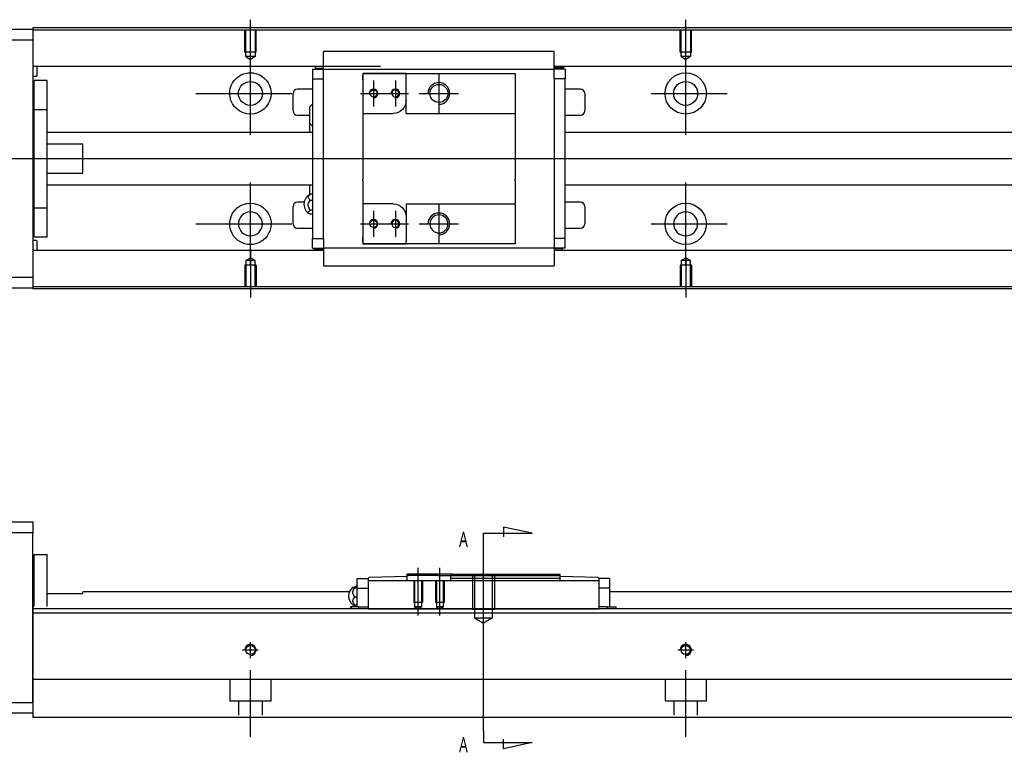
# Model space of a CAD drawing. Header units: millimetres. Extents: x -202 to 3135, y -1537 to 860.
# Tile 4 of 14: x -11 to 215, y -1257 to -1088. Entities that reach past the tile are written whole.
import ezdxf
from ezdxf.lldxf.tags import DXFTag

# ---------------------------------------------------------------- set-up
doc = ezdxf.new("R2010")
doc.units = ezdxf.units.MM
doc.layers.get('0').update_dxf_attribs({"linetype": 'CONTINUOUS'})
doc.styles.add('CHN', font='msjhbd.ttf')
tags = doc.linetypes.add('DASHED', pattern=[25.72, 12.86, -12.86]).pattern_tags.tags
tags[6:7] = [DXFTag(74, 4), DXFTag(75, 0), DXFTag(340, '0'), DXFTag(46, 0.0), DXFTag(50, 0.0), DXFTag(44, 0.0), DXFTag(45, 0.0)]
tags[4:5] = [DXFTag(74, 4), DXFTag(75, 0), DXFTag(340, '0'), DXFTag(46, 0.0), DXFTag(50, 0.0), DXFTag(44, 0.0), DXFTag(45, 0.0)]
tags = doc.linetypes.add('HIDDEN', pattern=[0.5, 0.25, -0.25]).pattern_tags.tags
tags[6:7] = [DXFTag(74, 4), DXFTag(75, 0), DXFTag(340, '0'), DXFTag(46, 0.0), DXFTag(50, 0.0), DXFTag(44, 0.0), DXFTag(45, 0.0)]
tags[4:5] = [DXFTag(74, 4), DXFTag(75, 0), DXFTag(340, '0'), DXFTag(46, 0.0), DXFTag(50, 0.0), DXFTag(44, 0.0), DXFTag(45, 0.0)]

msp = doc.modelspace()

# ---------------------------------------------------------------- linework, layer by layer
at = {"linetype": 'Continuous'}
for p, q in [((74.42, -1090.23), (-7.72, -1090.23)), ((-7.72, -1090.23), (-7.72, -1090.53)), ((492.28, -1090.23), (74.42, -1090.23)), ((-66.72, -1090.53), (-7.72, -1090.53)), ((-7.72, -1090.53), (-7.72, -1093.03)), ((74.29, -1090.73), (-7.72, -1090.73)), ((492.28, -1090.73), (74.29, -1090.73)), ((-7.72, -1093.03), (-66.72, -1093.03)), ((-7.72, -1093.03), (-7.72, -1147.53)), ((59.08, -1099.38), (59.08, -1095.67)), ((112.08, -1095.67), (59.08, -1095.67)), ((112.08, -1095.67), (59.08, -1095.67)), ((112.08, -1095.8), (112.08, -1095.67)), ((112.08, -1099.38), (112.08, -1095.8)), ((72.15, -1099.06), (-7.72, -1099.06)), ((-6.72, -1101.14), (-6.72, -1099.06)), ((59.08, -1099.06), (55.71, -1099.06)), ((57.23, -1099.51), (57.23, -1099.06)), ((492.28, -1099.06), (112.08, -1099.06)), ((115.45, -1099.06), (112.08, -1099.06)), ((114.26, -1099.41), (114.26, -1099.06)), ((-7.72, -1101.34), (-6.92, -1101.34)), ((56.58, -1099.71), (56.58, -1101.91)), ((56.58, -1099.71), (59.08, -1099.71)), ((57.23, -1099.51), (59.08, -1099.51)), ((59.08, -1099.71), (59.08, -1099.38)), ((59.08, -1100.71), (59.08, -1099.71)), ((59.08, -1099.71), (112.08, -1099.71)), ((59.08, -1101.91), (59.08, -1100.71)), ((68.08, -1100.71), (68.08, -1102.21)), ((78.08, -1100.71), (68.08, -1100.71)), ((68.08, -1100.71), (78.08, -1100.71)), ((68.08, -1102.21), (68.08, -1101.21)), ((78.08, -1100.71), (103.08, -1100.71)), ((78.08, -1101.41), (78.08, -1100.71)), ((78.08, -1106.88), (78.08, -1101.41)), ((103.08, -1100.71), (103.08, -1101.71)), ((112.08, -1099.71), (112.08, -1099.38)), ((114.26, -1099.41), (112.08, -1099.41)), ((114.58, -1099.71), (112.08, -1099.71)), ((112.08, -1100.71), (112.08, -1099.71)), ((112.08, -1101.91), (112.08, -1100.71)), ((114.58, -1099.71), (114.58, -1101.91)), ((-4.42, -1102.28), (-7.42, -1102.28)), ((-4.42, -1102.28), (-7.42, -1102.28)), ((-7.42, -1108.97), (-7.42, -1102.28)), ((-7.42, -1108.97), (-7.42, -1102.28)), ((-4.42, -1108.97), (-4.42, -1102.28)), ((-4.42, -1108.97), (-4.42, -1102.28)), ((56.58, -1101.91), (59.08, -1101.91)), ((56.58, -1101.91), (56.58, -1138.65)), ((59.08, -1102.39), (59.08, -1101.91)), ((59.08, -1102.38), (59.08, -1101.95)), ((59.08, -1138.17), (59.08, -1102.38)), ((68.08, -1102.21), (68.08, -1109.88)), ((103.08, -1101.71), (103.08, -1109.58)), ((112.08, -1101.91), (112.08, -1102.39)), ((114.58, -1101.91), (112.08, -1101.91)), ((112.08, -1101.95), (112.08, -1102.38)), ((112.08, -1102.38), (112.08, -1138.17)), ((114.58, -1138.65), (114.58, -1101.91)), ((52.08, -1109.28), (52.08, -1105.28)), ((56.58, -1104.28), (53.08, -1104.28)), ((118.08, -1104.28), (114.58, -1104.28)), ((119.08, -1105.28), (119.08, -1109.28)), ((55.93, -1112.2), (55.93, -1108.35)), ((78.08, -1109.88), (78.08, -1106.88)), ((-7.42, -1109.53), (-7.72, -1109.53)), ((-7.42, -1109.53), (-7.72, -1109.53)), ((-7.42, -1131.59), (-7.42, -1108.97)), ((-7.42, -1108.97), (-4.42, -1108.97)), ((-7.42, -1131.59), (-7.42, -1108.97)), ((-4.42, -1131.59), (-4.42, -1108.97)), ((-4.42, -1131.59), (-4.42, -1108.97)), ((53.08, -1110.28), (55.93, -1110.28)), ((68.08, -1109.88), (68.08, -1115.28)), ((68.08, -1109.88), (75.08, -1109.88)), ((78.08, -1109.88), (103.08, -1109.88)), ((103.08, -1109.58), (103.08, -1109.88)), ((103.08, -1109.88), (103.08, -1115.28)), ((114.58, -1110.28), (118.08, -1110.28)), ((55.93, -1114.28), (55.93, -1112.2)), ((55.93, -1114.28), (55.93, -1112.2)), ((55.93, -1114.28), (55.93, -1112.2)), ((56.58, -1114.28), (-4.42, -1114.28)), ((492.28, -1114.28), (114.58, -1114.28)), ((3.78, -1116.96), (-4.42, -1116.96)), ((3.78, -1123.6), (3.78, -1116.96)), ((68.08, -1115.28), (68.08, -1115.58)), ((68.08, -1115.58), (68.08, -1124.98)), ((103.08, -1115.28), (103.08, -1115.58)), ((103.08, -1115.58), (103.08, -1124.98)), ((-4.42, -1123.6), (3.78, -1123.6)), ((-4.42, -1126.28), (56.58, -1126.28)), ((55.93, -1128.61), (55.93, -1126.28)), ((68.08, -1125.28), (68.08, -1124.98)), ((68.08, -1125.28), (68.08, -1130.68)), ((103.08, -1125.28), (103.08, -1124.98)), ((103.08, -1125.28), (103.08, -1130.68)), ((114.58, -1126.28), (492.28, -1126.28)), ((56.58, -1128.48), (56.12, -1128.48)), ((54.63, -1130.28), (53.08, -1130.28)), ((56.12, -1129.84), (56.58, -1129.84)), ((75.08, -1130.68), (68.08, -1130.68)), ((68.08, -1130.68), (68.08, -1138.35)), ((78.08, -1130.68), (78.08, -1133.68)), ((78.08, -1130.68), (103.08, -1130.68)), ((103.08, -1130.98), (103.08, -1130.68)), ((103.08, -1130.98), (103.08, -1138.85)), ((118.08, -1130.28), (114.58, -1130.28)), ((-7.72, -1131.03), (-7.42, -1131.03)), ((-7.72, -1131.03), (-7.42, -1131.03)), ((-7.42, -1131.59), (-4.42, -1131.59)), ((-7.42, -1138.28), (-7.42, -1131.59)), ((-7.42, -1138.28), (-7.42, -1131.59)), ((-4.42, -1138.28), (-4.42, -1131.59)), ((-4.42, -1138.28), (-4.42, -1131.59)), ((52.08, -1135.28), (52.08, -1131.28)), ((56.58, -1132.13), (56.12, -1132.13)), ((56.58, -1133.08), (56.12, -1133.08)), ((119.08, -1131.28), (119.08, -1135.28)), ((78.08, -1133.68), (78.08, -1139.15)), ((53.08, -1136.28), (56.58, -1136.28)), ((114.58, -1136.28), (118.08, -1136.28)), ((-6.92, -1139.12), (-7.72, -1139.12)), ((-7.42, -1138.28), (-4.42, -1138.28)), ((-7.42, -1138.28), (-4.42, -1138.28)), ((-6.72, -1141.4), (-6.72, -1139.32)), ((56.58, -1140.85), (56.58, -1138.65)), ((56.58, -1138.65), (59.08, -1138.65)), ((59.08, -1138.65), (59.08, -1138.17)), ((59.08, -1138.61), (59.08, -1138.17)), ((59.08, -1138.65), (59.08, -1139.85)), ((59.08, -1139.85), (59.08, -1140.85)), ((68.08, -1138.35), (68.08, -1139.85)), ((68.08, -1139.35), (68.08, -1138.35)), ((68.08, -1139.85), (78.08, -1139.85)), ((78.08, -1139.85), (68.08, -1139.85)), ((78.08, -1139.85), (78.08, -1139.15)), ((103.08, -1139.85), (78.08, -1139.85)), ((103.08, -1138.85), (103.08, -1139.85)), ((112.08, -1138.17), (112.08, -1138.61)), ((112.08, -1138.17), (112.08, -1138.65)), ((112.08, -1138.65), (112.08, -1139.85)), ((114.58, -1138.65), (112.08, -1138.65)), ((112.08, -1139.85), (112.08, -1140.85)), ((114.58, -1140.85), (114.58, -1138.65)), ((59.08, -1141.4), (-7.72, -1141.4)), ((59.08, -1141.4), (56.04, -1141.4)), ((56.58, -1140.85), (59.08, -1140.85)), ((56.89, -1141.15), (59.08, -1141.15)), ((56.89, -1141.15), (56.89, -1141.4)), ((59.08, -1140.85), (59.08, -1141.18)), ((112.08, -1140.85), (59.08, -1140.85)), ((59.08, -1141.18), (59.08, -1144.76)), ((114.58, -1140.85), (112.08, -1140.85)), ((112.08, -1140.85), (112.08, -1141.18)), ((113.92, -1141.05), (112.08, -1141.05)), ((112.08, -1141.18), (112.08, -1144.76)), ((492.28, -1141.4), (112.08, -1141.4)), ((115.12, -1141.4), (112.08, -1141.4)), ((113.92, -1141.05), (113.92, -1141.4)), ((59.08, -1144.76), (59.08, -1144.89)), ((59.08, -1144.89), (112.08, -1144.89)), ((59.08, -1144.89), (112.08, -1144.89)), ((112.08, -1144.76), (112.08, -1144.89)), ((-66.72, -1147.53), (-7.72, -1147.53)), ((-7.72, -1147.53), (-7.72, -1150.03)), ((-7.72, -1150.03), (-66.72, -1150.03)), ((59.16, -1149.73), (-7.72, -1149.73)), ((-7.72, -1150.03), (-7.72, -1150.23)), ((59.03, -1150.23), (-7.72, -1150.23)), ((492.28, -1150.23), (59.03, -1150.23)), ((492.28, -1149.73), (59.16, -1149.73)), ((-66.72, -1203.79), (-7.72, -1203.79)), ((-7.72, -1203.79), (-7.72, -1206.29)), ((-7.72, -1206.29), (-66.72, -1206.29)), ((-7.72, -1245.29), (-7.72, -1206.29)), ((-7.42, -1211.29), (-4.42, -1211.29)), ((-7.42, -1223.24), (-7.42, -1211.29)), ((-7.42, -1211.29), (-4.42, -1211.29)), ((-7.42, -1223.24), (-7.42, -1211.29)), ((-4.42, -1223.24), (-4.42, -1211.29)), ((-4.42, -1223.24), (-4.42, -1211.29)), ((-7.42, -1214.54), (-7.72, -1214.54)), ((-7.42, -1214.54), (-7.72, -1214.54)), ((66.83, -1219.04), (66.83, -1216.84)), ((66.83, -1216.84), (69.33, -1216.84)), ((69.33, -1216.84), (69.33, -1216.77)), ((69.33, -1216.84), (69.33, -1217.34)), ((78.33, -1216.34), (69.53, -1216.57)), ((88.63, -1215.84), (78.33, -1215.84)), ((78.33, -1216.14), (78.33, -1215.84)), ((78.33, -1216.34), (78.33, -1216.14)), ((85.33, -1216.14), (78.33, -1216.14)), ((78.33, -1217.34), (78.33, -1216.34)), ((85.33, -1216.14), (88.33, -1216.14)), ((88.63, -1215.84), (88.33, -1216.14)), ((88.33, -1216.84), (88.33, -1216.14)), ((113.33, -1216.84), (88.33, -1216.84)), ((88.33, -1217.34), (88.33, -1216.84)), ((88.63, -1215.84), (113.33, -1215.84)), ((113.33, -1215.84), (113.33, -1216.84)), ((122.14, -1216.57), (113.33, -1216.34)), ((113.33, -1216.84), (113.33, -1217.34)), ((122.33, -1216.77), (122.33, -1216.84)), ((122.33, -1216.84), (122.33, -1217.34)), ((124.83, -1216.84), (122.33, -1216.84)), ((124.83, -1219.04), (124.83, -1216.84)), ((66.37, -1218.73), (66.83, -1218.73)), ((66.83, -1218.97), (66.37, -1218.97)), ((66.83, -1219.04), (69.33, -1219.04)), ((66.83, -1222.34), (66.83, -1219.04)), ((69.33, -1217.34), (69.33, -1221.84)), ((122.33, -1217.34), (69.33, -1217.34)), ((122.33, -1217.34), (122.33, -1221.84)), ((122.33, -1219.04), (122.33, -1222.31)), ((124.83, -1219.04), (122.33, -1219.04)), ((124.83, -1222.34), (124.83, -1219.04)), ((-4.42, -1220.29), (3.78, -1220.29)), ((65.04, -1219.84), (3.78, -1219.84)), ((3.78, -1220.29), (3.78, -1219.84)), ((66.83, -1221.08), (66.37, -1221.08)), ((492.28, -1219.84), (124.83, -1219.84)), ((125.11, -1219.84), (124.83, -1219.84)), ((65.45, -1223.34), (65.33, -1223.34)), ((65.33, -1223.8), (65.33, -1223.34)), ((67.15, -1223.34), (65.45, -1223.34)), ((65.45, -1223.34), (65.45, -1223.8)), ((66.83, -1222.95), (66.37, -1222.95)), ((66.83, -1223.34), (66.83, -1222.34)), ((67.15, -1223.34), (69.33, -1223.34)), ((67.15, -1223.34), (67.15, -1223.8)), ((69.33, -1221.84), (69.33, -1223.61)), ((69.33, -1223.61), (69.33, -1223.77)), ((122.33, -1222.31), (122.33, -1223.61)), ((124.18, -1223.34), (122.33, -1223.34)), ((122.33, -1223.61), (122.33, -1223.76)), ((124.18, -1223.34), (126.22, -1223.34)), ((124.18, -1223.34), (124.18, -1223.8)), ((124.83, -1223.34), (124.83, -1222.34)), ((126.22, -1223.34), (126.33, -1223.34)), ((126.22, -1223.34), (126.22, -1223.8)), ((126.33, -1223.8), (126.33, -1223.34)), ((91.53, -1223.8), (-7.72, -1223.8)), ((492.28, -1224.8), (-7.72, -1224.8)), ((69.33, -1223.77), (122.33, -1223.77)), ((69.33, -1223.77), (69.33, -1223.8)), ((492.28, -1223.8), (91.53, -1223.8)), ((122.33, -1223.77), (122.33, -1223.8)), ((-7.72, -1239.44), (-7.72, -1246.24)), ((87.37, -1240), (-7.72, -1240)), ((492.28, -1240), (87.37, -1240)), ((-22.72, -1245.29), (-7.72, -1245.29)), ((-7.72, -1246.24), (-7.72, -1248.8)), ((-7.72, -1247.79), (-22.72, -1247.79)), ((85.12, -1248.8), (-7.72, -1248.8)), ((492.28, -1248.8), (85.12, -1248.8))]:
    msp.add_line(p, q, dxfattribs=at)
for p, q in [((42.28, -1099.45), (42.28, -1088.33)), ((142.28, -1097.45), (142.28, -1088.33)), ((42.28, -1114.8), (42.28, -1095.75)), ((142.28, -1114.8), (142.28, -1095.75)), ((85.58, -1100.78), (85.58, -1109.78)), ((70.58, -1102.28), (70.58, -1108.28)), ((75.58, -1102.28), (75.58, -1108.28)), ((29.78, -1105.28), (51.81, -1105.28)), ((67.58, -1105.28), (73.58, -1105.28)), ((72.58, -1105.28), (78.58, -1105.28)), ((81.08, -1105.28), (90.08, -1105.28)), ((134.33, -1105.28), (151.81, -1105.28)), ((-46.72, -1120.28), (66.71, -1120.28)), ((66.71, -1120.28), (508.28, -1120.28)), ((42.28, -1144.8), (42.28, -1125.75)), ((142.28, -1144.8), (142.28, -1125.75)), ((85.58, -1130.78), (85.58, -1139.78)), ((70.58, -1132.28), (70.58, -1138.28)), ((75.58, -1132.28), (75.58, -1138.28)), ((29.78, -1135.28), (51.81, -1135.28)), ((67.58, -1135.28), (73.58, -1135.28)), ((72.58, -1135.28), (78.58, -1135.28)), ((81.08, -1135.28), (90.08, -1135.28)), ((134.33, -1135.28), (151.81, -1135.28)), ((42.28, -1141.11), (42.28, -1152.23)), ((142.28, -1143.11), (142.28, -1152.23)), ((106.98, -1206.41), (100.39, -1204.97)), ((100.39, -1204.97), (100.39, -1207.2)), ((95.83, -1206.41), (106.98, -1206.41)), ((95.83, -1209.04), (95.83, -1206.41)), ((95.83, -1251.91), (95.83, -1209.04)), ((80.83, -1225.34), (80.83, -1214.34)), ((85.83, -1225.34), (85.83, -1214.34)), ((95.83, -1228.84), (95.83, -1212.84)), ((95.83, -1251.91), (95.83, -1254.55)), ((95.83, -1254.55), (106.98, -1254.55)), ((100.39, -1255.98), (100.39, -1253.75)), ((106.98, -1254.55), (100.39, -1255.98))]:
    msp.add_line(p, q)
at = {"linetype": 'DASHED'}
for p, q in [((-7.72, -1090.53), (-7.72, -1090.73)), ((-7.72, -1090.73), (-7.72, -1091.73)), ((-7.72, -1091.73), (-7.72, -1098.06)), ((-7.72, -1098.06), (-7.72, -1099.06)), ((-7.72, -1099.06), (-7.72, -1100.6)), ((-7.72, -1100.6), (-7.72, -1104.16)), ((59.08, -1099.81), (59.08, -1099.81)), ((112.08, -1099.81), (112.08, -1099.81)), ((-7.72, -1104.16), (-7.72, -1106.08)), ((-7.72, -1106.08), (-7.72, -1134.38)), ((55.93, -1128.7), (55.93, -1126.28)), ((55.93, -1128.7), (55.93, -1128.61)), ((-7.72, -1134.38), (-7.72, -1136.3)), ((-7.72, -1136.3), (-7.72, -1139.86)), ((-7.72, -1139.86), (-7.72, -1141.4)), ((-7.72, -1141.4), (-7.72, -1142.4)), ((59.08, -1140.75), (59.08, -1140.75)), ((112.08, -1140.75), (112.08, -1140.75)), ((-7.72, -1142.4), (-7.72, -1148.73)), ((-7.72, -1148.73), (-7.72, -1149.73)), ((-7.72, -1149.73), (-7.72, -1150.03)), ((66.83, -1216.84), (66.83, -1216.84)), ((69.33, -1216.84), (69.33, -1216.84)), ((69.33, -1216.94), (69.33, -1216.94)), ((122.33, -1216.84), (122.33, -1216.84)), ((122.33, -1216.94), (122.33, -1216.94)), ((124.83, -1216.84), (124.83, -1216.84)), ((69.33, -1217.34), (69.33, -1219.04)), ((122.33, -1217.34), (122.33, -1219.04)), ((-7.72, -1223.24), (-7.72, -1224.24)), ((-7.72, -1224.24), (-7.72, -1238.94)), ((-7.72, -1245.29), (-7.72, -1247.79))]:
    msp.add_line(p, q, dxfattribs=at)
at = {"linetype": 'DASHED', "ltscale": 0.1}
for p, q in [((40.98, -1095.83), (40.98, -1090.83)), ((41.21, -1096.83), (41.21, -1090.83)), ((43.36, -1090.83), (43.36, -1096.83)), ((43.58, -1095.83), (43.58, -1090.83)), ((140.98, -1095.83), (140.98, -1090.83)), ((141.21, -1096.83), (141.21, -1090.83)), ((143.36, -1090.83), (143.36, -1096.83)), ((143.58, -1095.83), (143.58, -1090.83)), ((43.58, -1095.83), (40.98, -1095.83)), ((43.36, -1096.83), (41.21, -1096.83)), ((41.21, -1096.83), (42.28, -1097.45)), ((43.36, -1096.83), (42.28, -1097.45)), ((143.58, -1095.83), (140.98, -1095.83)), ((143.36, -1096.83), (141.21, -1096.83)), ((141.21, -1096.83), (142.28, -1097.45)), ((143.36, -1096.83), (142.28, -1097.45)), ((41.21, -1143.73), (42.28, -1143.11)), ((41.21, -1143.73), (41.21, -1149.73)), ((43.36, -1143.73), (41.21, -1143.73)), ((43.36, -1143.73), (42.28, -1143.11)), ((43.36, -1149.73), (43.36, -1143.73)), ((141.21, -1143.73), (142.28, -1143.11)), ((141.21, -1143.73), (141.21, -1149.73)), ((143.36, -1143.73), (141.21, -1143.73)), ((143.36, -1143.73), (142.28, -1143.11)), ((143.36, -1149.73), (143.36, -1143.73)), ((43.58, -1144.73), (40.98, -1144.73)), ((40.98, -1144.73), (40.98, -1149.73)), ((43.58, -1144.73), (43.58, -1149.73)), ((143.58, -1144.73), (140.98, -1144.73)), ((140.98, -1144.73), (140.98, -1149.73)), ((143.58, -1144.73), (143.58, -1149.73)), ((37.53, -1240), (37.53, -1244.94)), ((47.03, -1244.94), (47.03, -1240)), ((137.53, -1240), (137.53, -1244.94)), ((147.03, -1244.94), (147.03, -1240)), ((37.53, -1244.94), (47.03, -1244.94)), ((39.53, -1244.94), (39.53, -1248.24)), ((45.03, -1248.24), (45.03, -1244.94)), ((137.53, -1244.94), (147.03, -1244.94)), ((139.53, -1244.94), (139.53, -1248.24)), ((145.03, -1248.24), (145.03, -1244.94))]:
    msp.add_line(p, q, dxfattribs=at)
at = {"linetype": 'HIDDEN', "ltscale": 3}
for p, q in [((88.33, -1216.14), (113.33, -1216.14)), ((93.33, -1215.84), (93.33, -1223.84)), ((93.76, -1215.84), (93.76, -1225.84)), ((97.9, -1225.84), (97.9, -1215.84)), ((98.33, -1215.84), (98.33, -1223.84)), ((79.83, -1217.34), (79.83, -1222.34)), ((80.01, -1217.34), (80.01, -1223.34)), ((81.66, -1223.34), (81.66, -1217.34)), ((81.83, -1217.34), (81.83, -1222.34)), ((84.83, -1217.34), (84.83, -1222.34)), ((85.01, -1217.34), (85.01, -1223.34)), ((86.66, -1223.34), (86.66, -1217.34)), ((86.83, -1217.34), (86.83, -1222.34)), ((81.83, -1222.34), (79.83, -1222.34)), ((81.66, -1223.34), (80.01, -1223.34)), ((80.01, -1223.34), (80.83, -1223.82)), ((81.66, -1223.34), (80.83, -1223.82)), ((86.83, -1222.34), (84.83, -1222.34)), ((86.66, -1223.34), (85.01, -1223.34)), ((85.01, -1223.34), (85.83, -1223.82)), ((86.66, -1223.34), (85.83, -1223.82)), ((93.33, -1223.84), (98.33, -1223.84)), ((93.76, -1225.84), (97.9, -1225.84)), ((93.76, -1225.84), (95.83, -1227.04)), ((97.9, -1225.84), (95.83, -1227.04))]:
    msp.add_line(p, q, dxfattribs=at)
at = {"ltscale": 0.5}
for p, q in [((42.28, -1235.11), (42.28, -1231.44)), ((142.28, -1235.11), (142.28, -1231.44)), ((40.48, -1233.24), (44.08, -1233.24)), ((140.48, -1233.24), (144.08, -1233.24)), ((42.28, -1253.24), (42.28, -1237.88)), ((142.28, -1253.24), (142.28, -1237.88))]:
    msp.add_line(p, q, dxfattribs=at)
at = {"linetype": 'Continuous'}
for centre, radius in [((142.28, -1105.28), 4.75), ((42.28, -1105.28), 2.75), ((85.58, -1105.28), 2.07), ((142.28, -1105.28), 2.75), ((70.58, -1105.28), 0.825), ((142.28, -1135.28), 4.75), ((70.58, -1135.28), 0.825), ((42.28, -1233.24), 1.07), ((142.28, -1233.24), 1.07)]:
    msp.add_circle(centre, radius, dxfattribs=at)
at = {"linetype": 'Continuous', "extrusion": (0, 0, -1)}
for centre, radius in [((-75.58, -1105.28), 0.825), ((-42.28, -1135.28), 2.75), ((-85.58, -1135.28), 2.07), ((-142.28, -1135.28), 2.75), ((-75.58, -1135.28), 0.825)]:
    msp.add_circle(centre, radius, dxfattribs=at)
at = {"linetype": 'Continuous'}
for centre, radius, start, end in [((-6.92, -1101.14), 0.2, 270, 0), ((53.08, -1105.28), 1, 90, 180), ((118.08, -1105.28), 1, 0, 90), ((58.07, -1110.23), 2.85, 121.5132, 138.6569), ((53.08, -1109.28), 1, 180, 270), ((118.08, -1109.28), 1, 270, 0), ((58.07, -1110.31), 2.85, 221.3431, 238.4868), ((57.08, -1130.78), 2.5, 118.2701, 180), ((53.08, -1131.28), 1, 90, 180), ((57.08, -1130.78), 2.5, 180, 241.7734), ((118.08, -1131.28), 1, 0, 90), ((53.08, -1135.28), 1, 180, 270), ((118.08, -1135.28), 1, 270, 0), ((-6.92, -1139.32), 0.2, 0, 90), ((69.53, -1216.77), 0.2, 91.5, 180), ((122.13, -1216.77), 0.2, 0, 88.5), ((67.33, -1220.84), 2.5, 126.4021, 180), ((68.32, -1220.8), 2.85, 121.5132, 134.2433), ((67.33, -1220.84), 2.5, 180, 233.5675)]:
    msp.add_arc(centre, radius, start, end, dxfattribs=at)
at = {"linetype": 'Continuous', "extrusion": (0, 0, -1)}
for centre, radius, start, end in [((-42.28, -1105.28), 4.75, 13.6191, 80.1049), ((-42.28, -1105.28), 4.75, 99.8951, 166.3809), ((-42.28, -1105.28), 4.75, 189.6765, 350.3235), ((-75.08, -1106.88), 3, 180.0001, 270), ((-42.28, -1135.28), 4.75, 10.8558, 169.1442), ((-75.08, -1133.68), 3, 90, 180), ((-42.28, -1135.28), 4.75, 285.2319, 347.572), ((-42.28, -1135.28), 4.75, 192.428, 254.7681)]:
    msp.add_arc(centre, radius, start, end, dxfattribs=at)
for centre, radius in [((85.58, -1105.28), 2.5), ((70.58, -1105.28), 1), ((75.58, -1105.28), 1), ((85.58, -1135.28), 2.5), ((70.58, -1135.28), 1), ((75.58, -1135.28), 1), ((42.28, -1233.24), 1.3), ((142.28, -1233.24), 1.3)]:
    msp.add_arc(centre, radius, 270, 180)
at = {"linetype": 'DASHED'}
msp.add_arc((68.32, -1220.8), 2.85, 134.2433, 138.6569, dxfattribs=at)
at = {"linetype": 'Continuous'}
for points, knots in [([(41.46, -1100.6), (41.88, -1100.53), (42.31, -1100.51), (42.85, -1100.56), (42.97, -1100.58), (43.1, -1100.6)], [0, 0, 0, 0, 0.772987, 0.772987, 1, 1, 1, 1]), ([(56.12, -1129.84), (55.99, -1129.77), (55.88, -1129.7), (55.71, -1129.53), (55.64, -1129.43), (55.58, -1129.24), (55.57, -1129.14), (55.61, -1128.94), (55.67, -1128.85), (55.82, -1128.67), (55.92, -1128.59), (56.07, -1128.51), (56.09, -1128.5), (56.12, -1128.48)], [0, 0, 0, 0, 0.192078, 0.192078, 0.384156, 0.384156, 0.576234, 0.576234, 0.768312, 0.768312, 0.960389, 0.960389, 1, 1, 1, 1]), ([(56.12, -1132.13), (55.99, -1132.03), (55.88, -1131.9), (55.71, -1131.61), (55.64, -1131.45), (55.58, -1131.12), (55.57, -1130.95), (55.61, -1130.62), (55.67, -1130.46), (55.82, -1130.16), (55.92, -1130.02), (56.07, -1129.88), (56.09, -1129.86), (56.12, -1129.84)], [0, 0, 0, 0, 0.192078, 0.192078, 0.384156, 0.384156, 0.576234, 0.576234, 0.768312, 0.768312, 0.960389, 0.960389, 1, 1, 1, 1]), ([(56.12, -1133.08), (55.99, -1133.03), (55.88, -1132.98), (55.71, -1132.86), (55.64, -1132.8), (55.58, -1132.66), (55.57, -1132.59), (55.61, -1132.46), (55.67, -1132.39), (55.82, -1132.27), (55.92, -1132.21), (56.07, -1132.15), (56.09, -1132.14), (56.12, -1132.13)], [0, 0, 0, 0, 0.192078, 0.192078, 0.384156, 0.384156, 0.576234, 0.576234, 0.768312, 0.768312, 0.960389, 0.960389, 1, 1, 1, 1]), ([(43.53, -1139.86), (43.13, -1139.97), (42.7, -1140.03), (41.86, -1140.03), (41.44, -1139.97), (41.03, -1139.86)], [0, 0, 0, 0, 0.500461, 0.500461, 1, 1, 1, 1]), ([(66.37, -1218.97), (66.24, -1218.96), (66.13, -1218.95), (65.96, -1218.92), (65.9, -1218.9), (65.83, -1218.87), (65.82, -1218.85), (65.87, -1218.82), (65.92, -1218.8), (66.07, -1218.77), (66.17, -1218.75), (66.32, -1218.74), (66.35, -1218.74), (66.37, -1218.73)], [0, 0, 0, 0, 0.192078, 0.192078, 0.384156, 0.384156, 0.576234, 0.576234, 0.768312, 0.768312, 0.960389, 0.960389, 1, 1, 1, 1]), ([(66.37, -1221.08), (66.24, -1220.98), (66.13, -1220.86), (65.96, -1220.6), (65.9, -1220.45), (65.83, -1220.15), (65.82, -1220), (65.87, -1219.69), (65.92, -1219.54), (66.07, -1219.27), (66.17, -1219.14), (66.32, -1219.01), (66.35, -1218.99), (66.37, -1218.97)], [0, 0, 0, 0, 0.192078, 0.192078, 0.384156, 0.384156, 0.576234, 0.576234, 0.768312, 0.768312, 0.960389, 0.960389, 1, 1, 1, 1]), ([(66.37, -1222.95), (66.24, -1222.86), (66.13, -1222.76), (65.96, -1222.52), (65.9, -1222.39), (65.83, -1222.13), (65.82, -1221.99), (65.87, -1221.72), (65.92, -1221.59), (66.07, -1221.34), (66.17, -1221.23), (66.32, -1221.12), (66.35, -1221.1), (66.37, -1221.08)], [0, 0, 0, 0, 0.192078, 0.192078, 0.384156, 0.384156, 0.576234, 0.576234, 0.768312, 0.768312, 0.960389, 0.960389, 1, 1, 1, 1]), ([(65.85, -1222.85), (65.87, -1222.87), (65.92, -1222.89), (66.07, -1222.92), (66.17, -1222.93), (66.32, -1222.95), (66.35, -1222.95), (66.37, -1222.95)], [0, 0, 0, 0, 0.448024, 0.448024, 0.905631, 0.905631, 1, 1, 1, 1])]:
    msp.add_open_spline(points, degree=3, knots=knots, dxfattribs=at)
for points, degree in [([(37.6, -1106.08), (37.49, -1105.42), (37.52, -1104.76), (37.66, -1104.16)], 3), ([(46.9, -1104.16), (47.04, -1104.76), (47.07, -1105.43), (46.96, -1106.08)], 3), ([(56.12, -1128.48), (56.03, -1128.51), (55.95, -1128.55), (55.89, -1128.58)], 3), ([(37.64, -1136.3), (37.51, -1135.7), (37.49, -1135.03), (37.62, -1134.38)], 3), ([(46.95, -1134.38), (47.07, -1135.04), (47.05, -1135.71), (46.92, -1136.3)], 3), ([(112.08, -1144.89), (112.08, -1144.89)], 1), ([(122.33, -1223.76), (122.33, -1223.77)], 1)]:
    msp.add_open_spline(points, degree=degree, dxfattribs=at)

# ---------------------------------------------------------------- texts
at = {"style": 'CHN', "width": 0.7}
for p in [(90.21, -1209.54), (90.21, -1256.77)]:
    msp.add_text('A', height=3.5, dxfattribs=at).set_placement(p)

doc.saveas('drawing.dxf')
